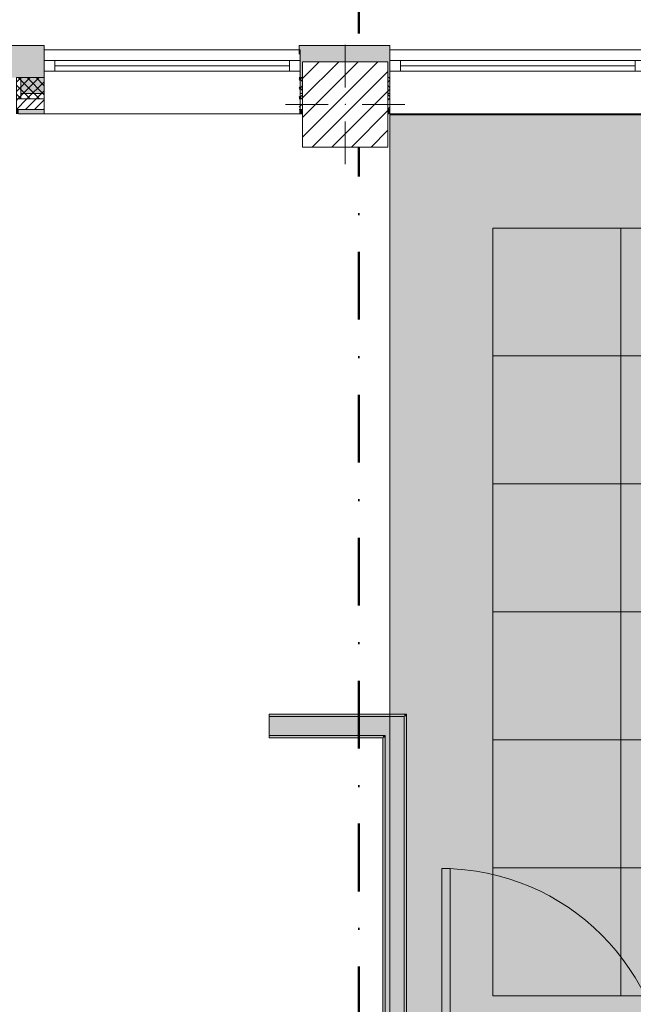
# Model space of a CAD drawing. Header units: millimetres. Extents: x -30280 to 19093, y -19284 to 4746.
# Tile 5 of 132: x -20576 to -17700, y -16514 to -11897. Entities that reach past the tile are written whole.
import ezdxf

# ---------------------------------------------------------------- set-up
doc = ezdxf.new("R2010")
doc.units = ezdxf.units.MM
doc.header["$MEASUREMENT"] = 0
doc.linetypes.add('Punto & Rayas', pattern=[670.277762, 317.5, -176.388889, 0, -176.388874])
doc.linetypes.add('Wipeout_Contour', pattern=[1000, 0, -1000])
for name, color, linetype, lineweight, true_color in [('01_2D_Ambit_Pluma_Nº__242', 7, 'Continuous', 50, 0xfb0013), ('12_FAÇ_Façana_Pluma_Nº__102', 7, 'Continuous', 5, 0xcccccc), ('12_FAÇ_Façana_Pluma_Nº__174', 7, 'Continuous', 13, 0xe4ad2c), ('12_FAÇ_Façana_Pluma_Nº__176', 7, 'Continuous', 15, 0x93a0c6), ('Nuevo_07_CR_Cel Ras armstrong_Pluma_Nº__166', 7, 'Continuous', 13, 0x97cbff), ('Nuevo_07_CR_Cel Ras pladur_Pluma_Nº__102', 7, 'Continuous', 5, 0xcccccc), ('Nuevo_Puertas Archicad_Pluma_Nº__3', 7, 'Continuous', 5, 0xa4a4a4)]:
    doc.layers.add(name, color=color, linetype=linetype, lineweight=lineweight, true_color=true_color)
for name, color, linetype, lineweight in [('08_E_Envans secs_Pluma_Nº__7', 7, 'Continuous', 5), ('10_ESTR_Pilars_Pluma_Nº__20', 1, 'Continuous', 5), ('10_ESTR_Pilars_Pluma_Nº__28', 7, 'Continuous', 20), ('10_ESTR_Pilars_Pluma_Nº__42', 8, 'Continuous', 25), ('12_FAÇ_Façana_Pluma_Nº__1', 7, 'Continuous', 5), ('12_FAÇ_Façana_Pluma_Nº__2', 8, 'Continuous', 5), ('12_FAÇ_Façana_Pluma_Nº__7', 7, 'Continuous', 5), ('Nuevo_07_CR_Cel Ras armstrong_Pluma_Nº__20', 1, 'Continuous', 5), ('Nuevo_08_E_Envans secs_Pluma_Nº__1', 7, 'Continuous', 5), ('Nuevo_Puertas Archicad_Pluma_Nº__1', 7, 'Continuous', 5), ('Nuevo_Ventanas Archicad_Pluma_Nº__1', 7, 'Continuous', 5), ('Nuevo_Ventanas Archicad_Pluma_Nº__7', 7, 'Continuous', 5), ('Ventanas Archicad_Pluma_Nº__1', 7, 'Continuous', 5), ('Ventanas Archicad_Pluma_Nº__7', 7, 'Continuous', 5)]:
    doc.layers.add(name, color=color, linetype=linetype, lineweight=lineweight)
for name, color, linetype in [('10_ESTR_Pilars', 7, 'Continuous'), ('12_FAÇ_Façana', 7, 'Continuous'), ('Nuevo_07_CR_Cel Ras armstrong', 7, 'Continuous'), ('Nuevo_07_CR_Cel Ras pladur', 7, 'Continuous'), ('Nuevo_08_E_Envans secs', 7, 'Continuous'), ('Nuevo_Puertas Archicad', 7, 'Continuous'), ('Nuevo_Ventanas Archicad', 7, 'Continuous'), ('Ventanas Archicad', 7, 'Continuous')]:
    doc.layers.add(name, color=color, linetype=linetype)
pattern_1 = [(45, (0, 0), (-21.213203, 21.213203), [])]
pattern_2 = [(45, (0, 0), (-21.213203, 21.213203), []), (135, (0, 0), (21.213203, 21.213203), [])]
pattern_3 = [(0, (0, 0), (0, 75), [0, -75])]

# ---------------------------------------------------------------- blocks, each defined once
blk = doc.blocks.new('Forjado_7_1', base_point=(-18840.6, -16938))
at = {"layer": 'Nuevo_07_CR_Cel Ras pladur_Pluma_Nº__102', "linetype": 'Continuous', "lineweight": 0, "true_color": 0x333333}
h = blk.add_hatch(color=250, dxfattribs=at)
h.paths.add_polyline_path([(-18840.6, -16938), (-13089.3, -16938), (-13089.3, -12342.8), (-18840.6, -12342.8)])
h.paths.add_polyline_path([(-18358.8, -12874.1), (-13558.8, -12874.1), (-13558.8, -16474.1), (-18358.8, -16474.1)], flags=0)
at = {"layer": 'Nuevo_07_CR_Cel Ras pladur_Pluma_Nº__102', "color": 254, "linetype": 'Continuous', "lineweight": 5, "true_color": 0xcccccc, "flags": 128}
for points in [[(-18840.6, -16938), (-13089.3, -16938), (-13089.3, -12342.8), (-18840.6, -12342.8)], [(-18358.8, -12874.1), (-13558.8, -12874.1), (-13558.8, -16474.1), (-18358.8, -16474.1)]]:
    blk.add_lwpolyline(points, close=True, dxfattribs=at)
blk = doc.blocks.new('Forjado_12_1', base_point=(-18358.8, -15874.1))
at = {"layer": 'Nuevo_07_CR_Cel Ras armstrong_Pluma_Nº__166', "linetype": 'Continuous', "lineweight": 0, "true_color": 0x25323f}
blk.add_hatch(color=169, dxfattribs=at).paths.add_polyline_path([(-18358.8, -15874.1), (-17758.8, -15874.1), (-17758.8, -15274.1), (-18358.8, -15274.1)])
at = {"layer": 'Nuevo_07_CR_Cel Ras armstrong_Pluma_Nº__20', "color": 1, "linetype": 'Continuous', "lineweight": 5, "flags": 128}
blk.add_lwpolyline([(-18358.8, -15874.1), (-17758.8, -15874.1), (-17758.8, -15274.1), (-18358.8, -15274.1)], close=True, dxfattribs=at)
blk = doc.blocks.new('Forjado_13_1', base_point=(-17758.8, -15874.1))
at = {"layer": 'Nuevo_07_CR_Cel Ras armstrong_Pluma_Nº__166', "linetype": 'Continuous', "lineweight": 0, "true_color": 0x25323f}
blk.add_hatch(color=169, dxfattribs=at).paths.add_polyline_path([(-17758.8, -15874.1), (-17158.8, -15874.1), (-17158.8, -15274.1), (-17758.8, -15274.1)])
at = {"layer": 'Nuevo_07_CR_Cel Ras armstrong_Pluma_Nº__20', "color": 1, "linetype": 'Continuous', "lineweight": 5, "flags": 128}
blk.add_lwpolyline([(-17758.8, -15874.1), (-17158.8, -15874.1), (-17158.8, -15274.1), (-17758.8, -15274.1)], close=True, dxfattribs=at)
blk = doc.blocks.new('Forjado_20_1', base_point=(-18358.8, -15274.1))
at = {"layer": 'Nuevo_07_CR_Cel Ras armstrong_Pluma_Nº__166', "linetype": 'Continuous', "lineweight": 0, "true_color": 0x25323f}
blk.add_hatch(color=169, dxfattribs=at).paths.add_polyline_path([(-18358.8, -15274.1), (-17758.8, -15274.1), (-17758.8, -14674.1), (-18358.8, -14674.1)])
at = {"layer": 'Nuevo_07_CR_Cel Ras armstrong_Pluma_Nº__20', "color": 1, "linetype": 'Continuous', "lineweight": 5, "flags": 128}
blk.add_lwpolyline([(-18358.8, -15274.1), (-17758.8, -15274.1), (-17758.8, -14674.1), (-18358.8, -14674.1)], close=True, dxfattribs=at)
blk = doc.blocks.new('Forjado_21_1', base_point=(-17758.8, -15274.1))
at = {"layer": 'Nuevo_07_CR_Cel Ras armstrong_Pluma_Nº__166', "linetype": 'Continuous', "lineweight": 0, "true_color": 0x25323f}
blk.add_hatch(color=169, dxfattribs=at).paths.add_polyline_path([(-17758.8, -15274.1), (-17158.8, -15274.1), (-17158.8, -14674.1), (-17758.8, -14674.1)])
at = {"layer": 'Nuevo_07_CR_Cel Ras armstrong_Pluma_Nº__20', "color": 1, "linetype": 'Continuous', "lineweight": 5, "flags": 128}
blk.add_lwpolyline([(-17758.8, -15274.1), (-17158.8, -15274.1), (-17158.8, -14674.1), (-17758.8, -14674.1)], close=True, dxfattribs=at)
blk = doc.blocks.new('Forjado_28_1', base_point=(-18358.8, -14674.1))
at = {"layer": 'Nuevo_07_CR_Cel Ras armstrong_Pluma_Nº__166', "linetype": 'Continuous', "lineweight": 0, "true_color": 0x25323f}
blk.add_hatch(color=169, dxfattribs=at).paths.add_polyline_path([(-18358.8, -14674.1), (-17758.8, -14674.1), (-17758.8, -14074.1), (-18358.8, -14074.1)])
at = {"layer": 'Nuevo_07_CR_Cel Ras armstrong_Pluma_Nº__20', "color": 1, "linetype": 'Continuous', "lineweight": 5, "flags": 128}
blk.add_lwpolyline([(-18358.8, -14674.1), (-17758.8, -14674.1), (-17758.8, -14074.1), (-18358.8, -14074.1)], close=True, dxfattribs=at)
blk = doc.blocks.new('Forjado_29_1', base_point=(-17758.8, -14674.1))
at = {"layer": 'Nuevo_07_CR_Cel Ras armstrong_Pluma_Nº__166', "linetype": 'Continuous', "lineweight": 0, "true_color": 0x25323f}
blk.add_hatch(color=169, dxfattribs=at).paths.add_polyline_path([(-17758.8, -14674.1), (-17158.8, -14674.1), (-17158.8, -14074.1), (-17758.8, -14074.1)])
at = {"layer": 'Nuevo_07_CR_Cel Ras armstrong_Pluma_Nº__20', "color": 1, "linetype": 'Continuous', "lineweight": 5, "flags": 128}
blk.add_lwpolyline([(-17758.8, -14674.1), (-17158.8, -14674.1), (-17158.8, -14074.1), (-17758.8, -14074.1)], close=True, dxfattribs=at)
blk = doc.blocks.new('Forjado_36_1', base_point=(-18358.8, -14074.1))
at = {"layer": 'Nuevo_07_CR_Cel Ras armstrong_Pluma_Nº__166', "linetype": 'Continuous', "lineweight": 0, "true_color": 0x25323f}
blk.add_hatch(color=169, dxfattribs=at).paths.add_polyline_path([(-18358.8, -14074.1), (-17758.8, -14074.1), (-17758.8, -13474.1), (-18358.8, -13474.1)])
at = {"layer": 'Nuevo_07_CR_Cel Ras armstrong_Pluma_Nº__20', "color": 1, "linetype": 'Continuous', "lineweight": 5, "flags": 128}
blk.add_lwpolyline([(-18358.8, -14074.1), (-17758.8, -14074.1), (-17758.8, -13474.1), (-18358.8, -13474.1)], close=True, dxfattribs=at)
blk = doc.blocks.new('Forjado_37_1', base_point=(-17758.8, -14074.1))
at = {"layer": 'Nuevo_07_CR_Cel Ras armstrong_Pluma_Nº__166', "linetype": 'Continuous', "lineweight": 0, "true_color": 0x25323f}
blk.add_hatch(color=169, dxfattribs=at).paths.add_polyline_path([(-17758.8, -14074.1), (-17158.8, -14074.1), (-17158.8, -13474.1), (-17758.8, -13474.1)])
at = {"layer": 'Nuevo_07_CR_Cel Ras armstrong_Pluma_Nº__20', "color": 1, "linetype": 'Continuous', "lineweight": 5, "flags": 128}
blk.add_lwpolyline([(-17758.8, -14074.1), (-17158.8, -14074.1), (-17158.8, -13474.1), (-17758.8, -13474.1)], close=True, dxfattribs=at)
blk = doc.blocks.new('Forjado_44_1', base_point=(-18358.8, -13474.1))
at = {"layer": 'Nuevo_07_CR_Cel Ras armstrong_Pluma_Nº__166', "linetype": 'Continuous', "lineweight": 0, "true_color": 0x25323f}
blk.add_hatch(color=169, dxfattribs=at).paths.add_polyline_path([(-18358.8, -13474.1), (-17758.8, -13474.1), (-17758.8, -12874.1), (-18358.8, -12874.1)])
at = {"layer": 'Nuevo_07_CR_Cel Ras armstrong_Pluma_Nº__20', "color": 1, "linetype": 'Continuous', "lineweight": 5, "flags": 128}
blk.add_lwpolyline([(-18358.8, -13474.1), (-17758.8, -13474.1), (-17758.8, -12874.1), (-18358.8, -12874.1)], close=True, dxfattribs=at)
blk = doc.blocks.new('Forjado_45_1', base_point=(-17758.8, -13474.1))
at = {"layer": 'Nuevo_07_CR_Cel Ras armstrong_Pluma_Nº__166', "linetype": 'Continuous', "lineweight": 0, "true_color": 0x25323f}
blk.add_hatch(color=169, dxfattribs=at).paths.add_polyline_path([(-17758.8, -13474.1), (-17158.8, -13474.1), (-17158.8, -12874.1), (-17758.8, -12874.1)])
at = {"layer": 'Nuevo_07_CR_Cel Ras armstrong_Pluma_Nº__20', "color": 1, "linetype": 'Continuous', "lineweight": 5, "flags": 128}
blk.add_lwpolyline([(-17758.8, -13474.1), (-17158.8, -13474.1), (-17158.8, -12874.1), (-17758.8, -12874.1)], close=True, dxfattribs=at)
blk = doc.blocks.new('Forjado_52_1', base_point=(-18358.8, -16474.1))
at = {"layer": 'Nuevo_07_CR_Cel Ras armstrong_Pluma_Nº__166', "linetype": 'Continuous', "lineweight": 0, "true_color": 0x25323f}
blk.add_hatch(color=169, dxfattribs=at).paths.add_polyline_path([(-18358.8, -16474.1), (-17758.8, -16474.1), (-17758.8, -15874.1), (-18358.8, -15874.1)])
at = {"layer": 'Nuevo_07_CR_Cel Ras armstrong_Pluma_Nº__20', "color": 1, "linetype": 'Continuous', "lineweight": 5, "flags": 128}
blk.add_lwpolyline([(-18358.8, -16474.1), (-17758.8, -16474.1), (-17758.8, -15874.1), (-18358.8, -15874.1)], close=True, dxfattribs=at)
blk = doc.blocks.new('Forjado_53_1', base_point=(-17758.8, -16474.1))
at = {"layer": 'Nuevo_07_CR_Cel Ras armstrong_Pluma_Nº__166', "linetype": 'Continuous', "lineweight": 0, "true_color": 0x25323f}
blk.add_hatch(color=169, dxfattribs=at).paths.add_polyline_path([(-17758.8, -16474.1), (-17158.8, -16474.1), (-17158.8, -15874.1), (-17758.8, -15874.1)])
at = {"layer": 'Nuevo_07_CR_Cel Ras armstrong_Pluma_Nº__20', "color": 1, "linetype": 'Continuous', "lineweight": 5, "flags": 128}
blk.add_lwpolyline([(-17758.8, -16474.1), (-17158.8, -16474.1), (-17158.8, -15874.1), (-17758.8, -15874.1)], close=True, dxfattribs=at)
blk = doc.blocks.new('Muro_28_1', base_point=(-18841.1, -12339))
at = {"layer": '12_FAÇ_Façana_Pluma_Nº__102', "linetype": 'Continuous', "lineweight": 0, "true_color": 0xe5e5e5}
blk.add_hatch(color=254, dxfattribs=at).paths.add_polyline_path([(-19266.1, -12019), (-19266.1, -12169), (-19250.4, -12169), (-19250.4, -12094.6), (-18850.4, -12094.6), (-18850.4, -12169), (-18841.1, -12169), (-18841.1, -12019)])
at = {"layer": '12_FAÇ_Façana_Pluma_Nº__174', "linetype": 'Continuous', "lineweight": 13, "true_color": 0xe4ad2c}
h = blk.add_hatch(dxfattribs=at)
h.set_pattern_fill('SATE_Aislamiento_0001', color=42, style=0, pattern_type=2)
h.set_pattern_definition(pattern_2)
h.paths.add_polyline_path([(-19266.1, -12269), (-19250.4, -12269), (-19250.4, -12169), (-19266.1, -12169)])
h = blk.add_hatch(dxfattribs=at)
h.set_pattern_fill('SATE_Aislamiento_0001', color=42, style=0, pattern_type=2)
h.set_pattern_definition(pattern_2)
h.paths.add_polyline_path([(-18850.4, -12269), (-18841.1, -12269), (-18841.1, -12169), (-18850.4, -12169)])
at = {"layer": '12_FAÇ_Façana_Pluma_Nº__176', "linetype": 'Continuous', "lineweight": 0, "true_color": 0x495063}
for points in [[(-19266.1, -12339), (-19250.4, -12339), (-19250.4, -12319), (-19266.1, -12319)], [(-18850.4, -12339), (-18841.1, -12339), (-18841.1, -12319), (-18850.4, -12319)]]:
    blk.add_hatch(color=251, dxfattribs=at).paths.add_polyline_path(points)
at = {"layer": '12_FAÇ_Façana_Pluma_Nº__2', "linetype": 'Continuous', "lineweight": 5}
h = blk.add_hatch(dxfattribs=at)
h.set_pattern_fill('Ceramic_0001', color=8, style=0, pattern_type=2)
h.set_pattern_definition(pattern_1)
h.paths.add_polyline_path([(-19266.1, -12319), (-19250.4, -12319), (-19250.4, -12269), (-19266.1, -12269)])
h = blk.add_hatch(dxfattribs=at)
h.set_pattern_fill('Ceramic_0001', color=8, style=0, pattern_type=2)
h.set_pattern_definition(pattern_1)
h.paths.add_polyline_path([(-18850.4, -12319), (-18841.1, -12319), (-18841.1, -12269), (-18850.4, -12269)])
at = {"layer": '12_FAÇ_Façana_Pluma_Nº__7', "color": 7, "linetype": 'Continuous', "lineweight": 5}
for p, q in [((-19266.1, -12169), (-19250.4, -12169)), ((-18850.4, -12169), (-18841.1, -12169)), ((-19266.1, -12269), (-19250.4, -12269)), ((-18850.4, -12269), (-18841.1, -12269)), ((-19266.1, -12319), (-19250.4, -12319)), ((-18850.4, -12319), (-18841.1, -12319))]:
    blk.add_line(p, q, dxfattribs=at)
at = {"layer": '12_FAÇ_Façana_Pluma_Nº__7', "color": 7, "linetype": 'Continuous', "lineweight": 5, "flags": 128}
for points in [[(-18841.1, -12019), (-19266.1, -12019)], [(-19266.1, -12019), (-19266.1, -12059)], [(-18841.1, -12339), (-18841.1, -12019)], [(-19266.1, -12339), (-19250.4, -12339)], [(-18850.4, -12339), (-18841.1, -12339)]]:
    blk.add_lwpolyline(points, dxfattribs=at)
blk = doc.blocks.new('Muro_29_1', base_point=(-20461.1, -12339))
at = {"layer": '12_FAÇ_Façana_Pluma_Nº__102', "linetype": 'Continuous', "lineweight": 0, "true_color": 0xe5e5e5}
for points in [[(-22071.1, -12019), (-22071.1, -12169), (-21531.2, -12169), (-21531.2, -12039.6), (-21181.2, -12039.6), (-21181.2, -12169), (-20681.4, -12169), (-20681.4, -12019)], [(-20681.4, -12169), (-20591.4, -12169), (-20591.4, -12019), (-20681.4, -12019)], [(-20591.4, -12169), (-20461.1, -12169), (-20461.1, -12019), (-20591.4, -12019)]]:
    blk.add_hatch(color=254, dxfattribs=at).paths.add_polyline_path(points)
at = {"layer": '12_FAÇ_Façana_Pluma_Nº__174', "linetype": 'Continuous', "lineweight": 13, "true_color": 0xe4ad2c}
h = blk.add_hatch(dxfattribs=at)
h.set_pattern_fill('SATE_Aislamiento_0001', color=42, style=0, pattern_type=2)
h.set_pattern_definition(pattern_2)
h.paths.add_polyline_path([(-22071.1, -12169), (-22071.1, -12269), (-21531.2, -12269), (-21531.2, -12169)])
h = blk.add_hatch(dxfattribs=at)
h.set_pattern_fill('SATE_Aislamiento_0001', color=42, style=0, pattern_type=2)
h.set_pattern_definition(pattern_2)
h.paths.add_polyline_path([(-21181.2, -12169), (-21181.2, -12269), (-20681.4, -12269), (-20681.4, -12169)])
h = blk.add_hatch(dxfattribs=at)
h.set_pattern_fill('SATE_Aislamiento_0001', color=42, style=0, pattern_type=2)
h.set_pattern_definition(pattern_2)
h.paths.add_polyline_path([(-20591.4, -12269), (-20461.1, -12269), (-20461.1, -12169), (-20591.4, -12169)])
at = {"layer": '12_FAÇ_Façana_Pluma_Nº__176', "linetype": 'Continuous', "lineweight": 0, "true_color": 0x495063}
for points in [[(-22071.1, -12319), (-22071.1, -12339), (-21531.2, -12339), (-21531.2, -12319)], [(-21181.2, -12319), (-21181.2, -12339), (-20691.4, -12339), (-20691.4, -12319)], [(-20691.4, -12339), (-20681.4, -12339), (-20681.4, -12319), (-20691.4, -12319)], [(-20591.4, -12339), (-20581.4, -12339), (-20581.4, -12319), (-20591.4, -12319)], [(-20581.4, -12339), (-20461.1, -12339), (-20461.1, -12319), (-20581.4, -12319)]]:
    blk.add_hatch(color=251, dxfattribs=at).paths.add_polyline_path(points)
at = {"layer": '12_FAÇ_Façana_Pluma_Nº__2', "linetype": 'Continuous', "lineweight": 5}
h = blk.add_hatch(dxfattribs=at)
h.set_pattern_fill('Ceramic_0001', color=8, style=0, pattern_type=2)
h.set_pattern_definition(pattern_1)
h.paths.add_polyline_path([(-22071.1, -12269), (-22071.1, -12319), (-21531.2, -12319), (-21531.2, -12269)])
h = blk.add_hatch(dxfattribs=at)
h.set_pattern_fill('Ceramic_0001', color=8, style=0, pattern_type=2)
h.set_pattern_definition(pattern_1)
h.paths.add_polyline_path([(-21181.2, -12269), (-21181.2, -12319), (-20681.4, -12319), (-20681.4, -12269)])
h = blk.add_hatch(dxfattribs=at)
h.set_pattern_fill('Ceramic_0001', color=8, style=0, pattern_type=2)
h.set_pattern_definition(pattern_1)
h.paths.add_polyline_path([(-20591.4, -12319), (-20461.1, -12319), (-20461.1, -12269), (-20591.4, -12269)])
at = {"layer": '12_FAÇ_Façana_Pluma_Nº__7', "color": 7, "linetype": 'Continuous', "lineweight": 5}
for p, q in [((-22071.1, -12169), (-21531.2, -12169)), ((-21181.2, -12169), (-20681.4, -12169)), ((-20681.4, -12169), (-20681.4, -12269)), ((-20591.4, -12269), (-20591.4, -12169)), ((-20591.4, -12169), (-20461.1, -12169)), ((-22071.1, -12269), (-21531.2, -12269)), ((-21181.2, -12269), (-20681.4, -12269)), ((-20681.4, -12269), (-20681.4, -12319)), ((-20591.4, -12319), (-20591.4, -12269)), ((-20591.4, -12269), (-20461.1, -12269)), ((-22071.1, -12319), (-21531.2, -12319)), ((-21181.2, -12319), (-20681.4, -12319)), ((-20681.4, -12319), (-20681.4, -12339)), ((-20591.4, -12339), (-20591.4, -12319)), ((-20591.4, -12319), (-20461.1, -12319))]:
    blk.add_line(p, q, dxfattribs=at)
at = {"layer": '12_FAÇ_Façana_Pluma_Nº__7', "color": 7, "linetype": 'Continuous', "lineweight": 5, "flags": 128}
for points in [[(-20461.1, -12019), (-22071.1, -12019)], [(-22071.1, -12019), (-22071.1, -12059)], [(-20461.1, -12059), (-20461.1, -12019)], [(-22071.1, -12339), (-21531.2, -12339)], [(-21181.2, -12339), (-20691.4, -12339)], [(-20581.4, -12339), (-20461.1, -12339)]]:
    blk.add_lwpolyline(points, dxfattribs=at)
blk = doc.blocks.new('Ventana Vertical Multi-Faja 27_8')
at = {"layer": 'Ventanas Archicad_Pluma_Nº__1', "color": 7, "linetype": 'Continuous', "lineweight": 5}
for p, q in [((-600, 50), (600, 50)), ((-600, 0), (-550, 0)), ((-550, 0), (-550, -50)), ((-550, 0), (550, 0)), ((550, -50), (550, 0)), ((550, 0), (600, 0)), ((-550, -25), (550, -25)), ((-550, -50), (-600, -50)), ((550, -50), (-550, -50)), ((600, -50), (550, -50)), ((-600, -180), (-600, -155)), ((600, -180), (600, -155)), ((-600, -250), (600, -250))]:
    blk.add_line(p, q, dxfattribs=at)
at = {"layer": 'Ventanas Archicad_Pluma_Nº__7', "color": 7, "linetype": 'Continuous', "lineweight": 5}
for p, q in [((-600, 50), (-600, 30)), ((600, 50), (600, 30)), ((-600, 30), (-600, 0)), ((-600, 30), (-600, 0)), ((-600, 0), (-600, -50)), ((-600, 0), (-600, -50)), ((-600, 0), (-600, -50)), ((-600, 0), (-600, -50)), ((600, 30), (600, 0)), ((600, 30), (600, 0)), ((600, 0), (600, -50)), ((600, 0), (600, -50)), ((600, 0), (600, -50)), ((600, 0), (600, -50)), ((-600, -50), (-600, -80)), ((-600, -50), (-600, -80)), ((-600, -80), (-600, -155)), ((-600, -80), (-600, -155)), ((600, -50), (600, -80)), ((600, -50), (600, -80)), ((600, -80), (600, -155)), ((600, -80), (600, -155)), ((-600, -180), (-600, -230)), ((600, -180), (600, -230)), ((-600, -230), (-600, -250)), ((600, -230), (600, -250))]:
    blk.add_line(p, q, dxfattribs=at)
blk = doc.blocks.new('Muro_30_1', base_point=(-19266.1, -12339))
at = {"layer": '12_FAÇ_Façana', "linetype": 'Continuous', "lineweight": 0, "true_color": 0x000000}
h = blk.add_hatch(dxfattribs=at)
h.set_pattern_fill('Yeso_0001', color=18, style=0, pattern_type=2)
h.set_pattern_definition(pattern_3)
h.paths.add_polyline_path([(-20461.1, -12269), (-20461.1, -12244), (-20571.1, -12244), (-20571.1, -12269)])
h = blk.add_hatch(dxfattribs=at)
h.set_pattern_fill('Yeso_0001', color=18, style=0, pattern_type=2)
h.set_pattern_definition(pattern_3)
h.paths.add_polyline_path([(-19261.1, -12269), (-19151.1, -12269), (-19151.1, -12244), (-19261.1, -12244)])
at = {"layer": '12_FAÇ_Façana_Pluma_Nº__102', "linetype": 'Continuous', "lineweight": 0, "true_color": 0xe5e5e5}
for points in [[(-20571.1, -12169), (-20571.1, -12244), (-20461.1, -12244), (-20461.1, -12059)], [(-19151.1, -12169), (-19261.1, -12059), (-19261.1, -12244), (-19151.1, -12244)]]:
    blk.add_hatch(color=254, dxfattribs=at).paths.add_polyline_path(points)
at = {"layer": '12_FAÇ_Façana_Pluma_Nº__1', "color": 7, "linetype": 'Continuous', "lineweight": 5}
for p, q in [((-20571.1, -12244), (-20571.1, -12269)), ((-20461.1, -12244), (-20571.1, -12244)), ((-20571.1, -12269), (-20461.1, -12269)), ((-20461.1, -12269), (-20461.1, -12244)), ((-19261.1, -12269), (-19261.1, -12244)), ((-19261.1, -12244), (-19151.1, -12244)), ((-19151.1, -12269), (-19261.1, -12269)), ((-19151.1, -12244), (-19151.1, -12269))]:
    blk.add_line(p, q, dxfattribs=at)
at = {"layer": '12_FAÇ_Façana_Pluma_Nº__7', "color": 7, "linetype": 'Continuous', "lineweight": 5}
for p, q in [((-20461.1, -12039), (-20461.1, -12059)), ((-19261.1, -12039), (-19261.1, -12059)), ((-20461.1, -12059), (-20461.1, -12089)), ((-20461.1, -12059), (-20461.1, -12089)), ((-20461.1, -12089), (-20461.1, -12139)), ((-20461.1, -12089), (-20461.1, -12139)), ((-19261.1, -12059), (-19261.1, -12089)), ((-19261.1, -12059), (-19261.1, -12089)), ((-19261.1, -12089), (-19261.1, -12139)), ((-19261.1, -12089), (-19261.1, -12139)), ((-20461.1, -12139), (-20461.1, -12169)), ((-20461.1, -12139), (-20461.1, -12169)), ((-19261.1, -12139), (-19261.1, -12169)), ((-19261.1, -12139), (-19261.1, -12169)), ((-20571.1, -12169), (-20571.1, -12244)), ((-20461.1, -12169), (-20461.1, -12244)), ((-20461.1, -12169), (-20461.1, -12244)), ((-19261.1, -12169), (-19261.1, -12244)), ((-19261.1, -12169), (-19261.1, -12244)), ((-19151.1, -12169), (-19151.1, -12244)), ((-20461.1, -12269), (-20461.1, -12319)), ((-19261.1, -12269), (-19261.1, -12319)), ((-20461.1, -12319), (-20461.1, -12339)), ((-19261.1, -12319), (-19261.1, -12339))]:
    blk.add_line(p, q, dxfattribs=at)
at = {"layer": 'Ventanas Archicad', "color": 253, "linetype": 'Continuous', "lineweight": 5, "true_color": 0xa4a4a6, "zscale": 1000}
blk.add_blockref('Ventana Vertical Multi-Faja 27_8', (-19861.1, -12089), dxfattribs=at)
blk = doc.blocks.new('Ventana Vertical Multi-Faja 27_9')
at = {"layer": 'Nuevo_Ventanas Archicad_Pluma_Nº__1', "color": 7, "linetype": 'Continuous', "lineweight": 5}
for p, q in [((-600, 50), (600, 50)), ((-600, 0), (-550, 0)), ((-550, 0), (-550, -50)), ((-550, 0), (550, 0)), ((550, -50), (550, 0)), ((550, 0), (600, 0)), ((-550, -25), (550, -25)), ((-550, -50), (-600, -50)), ((550, -50), (-550, -50)), ((600, -50), (550, -50)), ((-600, -180), (-600, -155)), ((600, -180), (600, -155)), ((-600, -250), (600, -250))]:
    blk.add_line(p, q, dxfattribs=at)
at = {"layer": 'Nuevo_Ventanas Archicad_Pluma_Nº__7', "color": 7, "linetype": 'Continuous', "lineweight": 5}
for p, q in [((-600, 50), (-600, 30)), ((600, 50), (600, 30)), ((-600, 30), (-600, 0)), ((-600, 30), (-600, 0)), ((-600, 0), (-600, -50)), ((-600, 0), (-600, -50)), ((-600, 0), (-600, -50)), ((-600, 0), (-600, -50)), ((600, 30), (600, 0)), ((600, 30), (600, 0)), ((600, 0), (600, -50)), ((600, 0), (600, -50)), ((600, 0), (600, -50)), ((600, 0), (600, -50)), ((-600, -50), (-600, -80)), ((-600, -50), (-600, -80)), ((-600, -80), (-600, -155)), ((-600, -80), (-600, -155)), ((600, -50), (600, -80)), ((600, -50), (600, -80)), ((600, -80), (600, -155)), ((600, -80), (600, -155)), ((-600, -180), (-600, -230)), ((600, -180), (600, -230)), ((-600, -230), (-600, -250)), ((600, -230), (600, -250))]:
    blk.add_line(p, q, dxfattribs=at)
blk = doc.blocks.new('Muro_31_1', base_point=(-17595.4, -12339))
at = {"layer": '12_FAÇ_Façana', "linetype": 'Continuous', "lineweight": 0, "true_color": 0x000000}
h = blk.add_hatch(dxfattribs=at)
h.set_pattern_fill('Yeso_0001', color=18, style=0, pattern_type=2)
h.set_pattern_definition(pattern_3)
h.paths.add_polyline_path([(-18841.1, -12269), (-18841.1, -12244), (-18951.1, -12244), (-18951.1, -12269)])
h = blk.add_hatch(dxfattribs=at)
h.set_pattern_fill('Yeso_0001', color=18, style=0, pattern_type=2)
h.set_pattern_definition(pattern_3)
h.paths.add_polyline_path([(-17641.1, -12269), (-17531.1, -12269), (-17531.1, -12244), (-17641.1, -12244)])
at = {"layer": '12_FAÇ_Façana_Pluma_Nº__102', "linetype": 'Continuous', "lineweight": 0, "true_color": 0xe5e5e5}
for points in [[(-18951.1, -12169), (-18951.1, -12244), (-18841.1, -12244), (-18841.1, -12059)], [(-17641.1, -12059), (-17595.4, -12104.7), (-17595.4, -12059)], [(-17531.1, -12169), (-17641.1, -12059), (-17641.1, -12244), (-17531.1, -12244)]]:
    blk.add_hatch(color=254, dxfattribs=at).paths.add_polyline_path(points)
at = {"layer": '12_FAÇ_Façana_Pluma_Nº__176', "linetype": 'Continuous', "lineweight": 0, "true_color": 0x495063}
for points in [[(-17595.4, -12039), (-17641.1, -12039), (-17641.1, -12059), (-17595.4, -12059)], [(-17641.1, -12339), (-17595.4, -12339), (-17595.4, -12319), (-17641.1, -12319)]]:
    blk.add_hatch(color=251, dxfattribs=at).paths.add_polyline_path(points)
at = {"layer": '12_FAÇ_Façana_Pluma_Nº__2', "linetype": 'Continuous', "lineweight": 5}
h = blk.add_hatch(dxfattribs=at)
h.set_pattern_fill('Ceramic_0001', color=8, style=0, pattern_type=2)
h.set_pattern_definition(pattern_1)
h.paths.add_polyline_path([(-17641.1, -12269), (-17641.1, -12319), (-17595.4, -12319), (-17595.4, -12269)])
at = {"layer": '12_FAÇ_Façana_Pluma_Nº__1', "color": 7, "linetype": 'Continuous', "lineweight": 5}
for p, q in [((-18951.1, -12244), (-18951.1, -12269)), ((-18841.1, -12244), (-18951.1, -12244)), ((-18951.1, -12269), (-18841.1, -12269)), ((-18841.1, -12269), (-18841.1, -12244)), ((-17641.1, -12269), (-17641.1, -12244)), ((-17641.1, -12244), (-17531.1, -12244)), ((-17531.1, -12269), (-17641.1, -12269)), ((-17531.1, -12244), (-17531.1, -12269))]:
    blk.add_line(p, q, dxfattribs=at)
at = {"layer": '12_FAÇ_Façana_Pluma_Nº__7', "color": 7, "linetype": 'Continuous', "lineweight": 5}
for p, q in [((-18841.1, -12039), (-18841.1, -12059)), ((-17641.1, -12039), (-17641.1, -12059)), ((-18841.1, -12059), (-18841.1, -12089)), ((-18841.1, -12059), (-18841.1, -12089)), ((-18841.1, -12089), (-18841.1, -12139)), ((-18841.1, -12089), (-18841.1, -12139)), ((-17595.4, -12059), (-17641.1, -12059)), ((-17641.1, -12059), (-17641.1, -12089)), ((-17641.1, -12059), (-17641.1, -12089)), ((-17641.1, -12089), (-17641.1, -12139)), ((-17641.1, -12089), (-17641.1, -12139)), ((-18841.1, -12139), (-18841.1, -12169)), ((-18841.1, -12139), (-18841.1, -12169)), ((-17641.1, -12139), (-17641.1, -12169)), ((-17641.1, -12139), (-17641.1, -12169)), ((-18951.1, -12169), (-18951.1, -12244)), ((-18841.1, -12169), (-18841.1, -12244)), ((-18841.1, -12169), (-18841.1, -12244)), ((-17641.1, -12169), (-17641.1, -12244)), ((-17641.1, -12169), (-17641.1, -12244)), ((-17531.1, -12169), (-17531.1, -12244)), ((-18841.1, -12269), (-18841.1, -12319)), ((-17641.1, -12269), (-17641.1, -12319)), ((-18841.1, -12319), (-18841.1, -12339)), ((-17641.1, -12319), (-17595.4, -12319)), ((-17641.1, -12319), (-17641.1, -12339))]:
    blk.add_line(p, q, dxfattribs=at)
at = {"layer": '12_FAÇ_Façana_Pluma_Nº__7', "color": 7, "linetype": 'Continuous', "lineweight": 5, "flags": 128}
for points in [[(-17595.4, -12039), (-17641.1, -12039)], [(-17595.4, -12059), (-17595.4, -12039)], [(-17595.4, -12339), (-17595.4, -12269)], [(-17641.1, -12339), (-17595.4, -12339)]]:
    blk.add_lwpolyline(points, dxfattribs=at)
at = {"layer": 'Nuevo_Ventanas Archicad', "color": 253, "linetype": 'Continuous', "lineweight": 5, "true_color": 0xa4a4a6, "zscale": 1000}
blk.add_blockref('Ventana Vertical Multi-Faja 27_9', (-18241.1, -12089), dxfattribs=at)
blk = doc.blocks.new('Muro_42_1', base_point=(-18763.6, -17084))
at = {"layer": '12_FAÇ_Façana_Pluma_Nº__102', "linetype": 'Continuous', "lineweight": 0, "true_color": 0xe5e5e5}
for points in [[(-18863.6, -15254), (-18773.6, -15164), (-18863.6, -15164)], [(-18863.6, -15254), (-18773.6, -15254), (-18773.6, -15164)], [(-18863.6, -15254), (-18863.6, -16938), (-18773.6, -16938), (-18773.6, -15254)], [(-18773.6, -16938), (-18863.6, -16938), (-18863.6, -16944), (-18773.6, -16944)], [(-18773.6, -16944), (-18863.6, -16944), (-18863.6, -16950), (-18773.6, -16950)], [(-18773.6, -16950), (-18863.6, -16950), (-18863.6, -16963), (-18773.6, -16963)], [(-18773.6, -16963), (-18863.6, -16963), (-18863.6, -16976), (-18773.6, -16976)], [(-18773.6, -16976), (-18863.6, -16976), (-18863.6, -17046), (-18773.6, -17046)], [(-18773.6, -17046), (-18863.6, -17046), (-18863.6, -17059), (-18773.6, -17059)], [(-18773.6, -17059), (-18863.6, -17059), (-18863.6, -17072), (-18773.6, -17072)], [(-18773.6, -17072), (-18863.6, -17072), (-18863.6, -17078), (-18773.6, -17078)], [(-18773.6, -17078), (-18863.6, -17078), (-18863.6, -17084), (-18773.6, -17084)]]:
    blk.add_hatch(color=254, dxfattribs=at).paths.add_polyline_path(points)
at = {"layer": '12_FAÇ_Façana_Pluma_Nº__176', "linetype": 'Continuous', "lineweight": 0, "true_color": 0x495063}
for points in [[(-18773.6, -15164), (-18763.6, -15154), (-18773.6, -15154)], [(-18773.6, -15164), (-18763.6, -15164), (-18763.6, -15154)], [(-18773.6, -15164), (-18773.6, -16938), (-18763.6, -16938), (-18763.6, -15164)], [(-18873.6, -15264), (-18863.6, -15254), (-18873.6, -15254)], [(-18873.6, -15264), (-18863.6, -15264), (-18863.6, -15254)], [(-18873.6, -15264), (-18873.6, -16938), (-18863.6, -16938), (-18863.6, -15264)], [(-18863.6, -16938), (-18873.6, -16938), (-18873.6, -16944), (-18863.6, -16944)], [(-18763.6, -16938), (-18773.6, -16938), (-18773.6, -16944), (-18763.6, -16944)], [(-18863.6, -16944), (-18873.6, -16944), (-18873.6, -16950), (-18863.6, -16950)], [(-18863.6, -16950), (-18873.6, -16950), (-18873.6, -16963), (-18863.6, -16963)], [(-18863.6, -16963), (-18873.6, -16963), (-18873.6, -16976), (-18863.6, -16976)], [(-18763.6, -16944), (-18773.6, -16944), (-18773.6, -16950), (-18763.6, -16950)], [(-18763.6, -16950), (-18773.6, -16950), (-18773.6, -16963), (-18763.6, -16963)], [(-18763.6, -16963), (-18773.6, -16963), (-18773.6, -16976), (-18763.6, -16976)]]:
    blk.add_hatch(color=251, dxfattribs=at).paths.add_polyline_path(points)
at = {"layer": '08_E_Envans secs_Pluma_Nº__7', "color": 7, "linetype": 'Continuous', "lineweight": 5}
for p, q in [((-18873.6, -16938), (-18873.6, -16944)), ((-18863.6, -16938), (-18863.6, -16944)), ((-18773.6, -16944), (-18773.6, -16938)), ((-18763.6, -16944), (-18763.6, -16938)), ((-18873.6, -16944), (-18873.6, -16950)), ((-18873.6, -16950), (-18873.6, -16963)), ((-18873.6, -16963), (-18873.6, -16976)), ((-18863.6, -16944), (-18863.6, -16950)), ((-18863.6, -16950), (-18863.6, -16963)), ((-18863.6, -16963), (-18863.6, -16976)), ((-18863.6, -16976), (-18863.6, -17046)), ((-18773.6, -16950), (-18773.6, -16944)), ((-18773.6, -16963), (-18773.6, -16950)), ((-18773.6, -16976), (-18773.6, -16963)), ((-18773.6, -17046), (-18773.6, -16976)), ((-18763.6, -16950), (-18763.6, -16944)), ((-18763.6, -16963), (-18763.6, -16950)), ((-18763.6, -16976), (-18763.6, -16963)), ((-18863.6, -17046), (-18863.6, -17059)), ((-18863.6, -17059), (-18863.6, -17072)), ((-18863.6, -17072), (-18863.6, -17078)), ((-18863.6, -17078), (-18863.6, -17084)), ((-18773.6, -17059), (-18773.6, -17046)), ((-18773.6, -17072), (-18773.6, -17059)), ((-18773.6, -17078), (-18773.6, -17072)), ((-18773.6, -17084), (-18773.6, -17078))]:
    blk.add_line(p, q, dxfattribs=at)
at = {"layer": '12_FAÇ_Façana_Pluma_Nº__7', "color": 7, "linetype": 'Continuous', "lineweight": 5}
for p, q in [((-18773.6, -15164), (-18863.6, -15164)), ((-18773.6, -15254), (-18773.6, -15164)), ((-18863.6, -15254), (-18873.6, -15254)), ((-18863.6, -15254), (-18863.6, -16938)), ((-18773.6, -16938), (-18773.6, -15254))]:
    blk.add_line(p, q, dxfattribs=at)
at = {"layer": '12_FAÇ_Façana_Pluma_Nº__7', "color": 7, "linetype": 'Continuous', "lineweight": 5, "flags": 128}
for points in [[(-18763.6, -15154), (-18773.6, -15154)], [(-18763.6, -16938), (-18763.6, -15154)], [(-18873.6, -15264), (-18873.6, -16938)]]:
    blk.add_lwpolyline(points, dxfattribs=at)
at = {"layer": 'Nuevo_08_E_Envans secs_Pluma_Nº__1', "color": 7, "linetype": 'Continuous', "lineweight": 5}
for p, q in [((-18873.6, -16976), (-18863.6, -16976)), ((-18773.6, -16976), (-18763.6, -16976)), ((-18863.6, -17084), (-18773.6, -17084))]:
    blk.add_line(p, q, dxfattribs=at)
blk = doc.blocks.new('Muro_43_1', base_point=(-18763.6, -15154))
at = {"layer": '12_FAÇ_Façana_Pluma_Nº__102', "linetype": 'Continuous', "lineweight": 0, "true_color": 0xe5e5e5}
blk.add_hatch(color=254, dxfattribs=at).paths.add_polyline_path([(-18863.6, -15164), (-19406.4, -15164), (-19406.4, -15254), (-18863.6, -15254)])
at = {"layer": '12_FAÇ_Façana_Pluma_Nº__176', "linetype": 'Continuous', "lineweight": 0, "true_color": 0x495063}
for points in [[(-18773.6, -15154), (-19406.4, -15154), (-19406.4, -15164), (-18773.6, -15164)], [(-18873.6, -15254), (-19406.4, -15254), (-19406.4, -15264), (-18873.6, -15264)]]:
    blk.add_hatch(color=251, dxfattribs=at).paths.add_polyline_path(points)
at = {"layer": '12_FAÇ_Façana_Pluma_Nº__7', "color": 7, "linetype": 'Continuous', "lineweight": 5}
for p, q in [((-18863.6, -15164), (-19406.4, -15164)), ((-18773.6, -15164), (-18863.6, -15164)), ((-19406.4, -15254), (-18873.6, -15254)), ((-18863.6, -15254), (-18873.6, -15254))]:
    blk.add_line(p, q, dxfattribs=at)
at = {"layer": '12_FAÇ_Façana_Pluma_Nº__7', "color": 7, "linetype": 'Continuous', "lineweight": 5, "flags": 128}
for points in [[(-18773.6, -15154), (-19406.4, -15154)], [(-19406.4, -15154), (-19406.4, -15164)], [(-19406.4, -15164), (-19406.4, -15254)], [(-19406.4, -15254), (-19406.4, -15264)], [(-19406.4, -15264), (-18873.6, -15264)]]:
    blk.add_lwpolyline(points, dxfattribs=at)
blk = doc.blocks.new('Puerta Entrada 27')
at = {"layer": 'Nuevo_Puertas Archicad', "linetype": 'Continuous', "lineweight": 0, "true_color": 0xffffff}
h = blk.add_hatch(dxfattribs=at)
h.set_pattern_fill('Hormigón_en_Masa_0001', style=0, pattern_type=2)
h.set_pattern_definition([(0, (0, 0), (0, 779.4), [48.75, -401.25]), (0, (225, 389.7), (0, 779.4), [48.75, -401.25]), (60, (0, 0), (-675, 389.7), [48.75, -401.25]), (60, (450, 0), (-675, 389.7), [48.75, -401.25]), (120, (48.75, 0), (675, 389.7), [48.75, -401.25]), (120, (498.75, 0), (675, 389.7), [48.75, -401.25]), (0, (0, 75), (0, 150), [0, -150, 0, -225]), (45, (75, 75), (-106.066, 106.066), [0, -112.5, 0, -187.5])])
h.paths.add_polyline_path([(530, 1060), (490, 1060), (490, 0), (530, 0)])
at = {"layer": 'Nuevo_Puertas Archicad_Pluma_Nº__1', "color": 7, "linetype": 'Continuous', "lineweight": 5}
for p, q in [((490, 0), (490, 1060)), ((490, 1060), (530, 1060)), ((530, 1060), (530, 0)), ((-530, 0), (-550, 0)), ((-550, 0), (-550, -115)), ((-550, 0), (-550, -6)), ((-550, 0), (-550, -6)), ((-530, -40), (-530, 0)), ((530, 0), (490, 0)), ((550, 0), (530, 0)), ((530, 0), (530, -40)), ((550, -115), (550, 0)), ((550, 0), (550, -6)), ((550, 0), (550, -6)), ((-550, -6), (-550, -12)), ((-550, -6), (-550, -12)), ((-550, -12), (-550, -25)), ((-550, -12), (-550, -25)), ((-550, -25), (-550, -38)), ((-550, -25), (-550, -38)), ((-550, -38), (-550, -108)), ((-550, -38), (-550, -108)), ((-518, -40), (-530, -40)), ((-518, -115), (-518, -40)), ((530, -40), (518, -40)), ((518, -40), (518, -115)), ((550, -6), (550, -12)), ((550, -6), (550, -12)), ((550, -12), (550, -25)), ((550, -12), (550, -25)), ((550, -25), (550, -38)), ((550, -25), (550, -38)), ((550, -38), (550, -108)), ((550, -38), (550, -108)), ((-550, -108), (-550, -115)), ((-550, -108), (-550, -115)), ((-550, -115), (-518, -115)), ((-550, -115), (-550, -121)), ((-550, -121), (-550, -134)), ((-550, -134), (-550, -140)), ((518, -115), (550, -115)), ((550, -108), (550, -115)), ((550, -108), (550, -115)), ((550, -115), (550, -121)), ((550, -121), (550, -134)), ((550, -134), (550, -140)), ((-550, -140), (-550, -146)), ((550, -140), (550, -146))]:
    blk.add_line(p, q, dxfattribs=at)
at = {"layer": 'Nuevo_Puertas Archicad_Pluma_Nº__3', "color": 253, "linetype": 'Continuous', "lineweight": 5, "true_color": 0xa4a4a4}
blk.add_arc((530, 0), 1060, 90, 180, dxfattribs=at)
blk = doc.blocks.new('Muro_63_1', base_point=(-18974.6, -17084))
at = {"layer": 'Nuevo_Puertas Archicad', "color": 253, "linetype": 'Continuous', "lineweight": 5, "true_color": 0xa4a4a6, "xscale": -1, "zscale": 1000}
blk.add_blockref('Puerta Entrada 27', (-18068.1, -16938), dxfattribs=at)
blk = doc.blocks.new('Pilar_18_1', base_point=(-19050.4, -12294.6))
at = {"color": 254, "linetype": 'Wipeout_Contour', "lineweight": 0, "ltscale": 90696.287386}
blk.add_wipeout([(-19250.4, -12494.6), (-18850.4, -12494.6), (-18850.4, -12094.6), (-19250.4, -12094.6)], dxfattribs=at).dxf.layer = '10_ESTR_Pilars'
at = {"layer": '10_ESTR_Pilars_Pluma_Nº__42', "linetype": 'Continuous', "lineweight": 25}
h = blk.add_hatch(dxfattribs=at)
h.set_pattern_fill('00_GCT_trama_45º_e1_400__05', color=8, style=0, pattern_type=2)
h.set_pattern_definition([(45, (0, 0), (-45.96194, 45.96194), [])])
h.paths.add_polyline_path([(-19250.4, -12494.6), (-18850.4, -12494.6), (-18850.4, -12094.6), (-19250.4, -12094.6)])
at = {"layer": '10_ESTR_Pilars_Pluma_Nº__20', "color": 1, "linetype": 'Continuous', "lineweight": 5}
for p, q in [((-19050.4, -12214.6), (-19050.4, -12014.6)), ((-19130.4, -12294.6), (-19330.4, -12294.6)), ((-18970.4, -12294.6), (-18770.4, -12294.6)), ((-19050.4, -12374.6), (-19050.4, -12574.6))]:
    blk.add_line(p, q, dxfattribs=at)
blk.add_point((-19050.4, -12294.6), dxfattribs=at)
at = {"layer": '10_ESTR_Pilars_Pluma_Nº__28', "color": 7, "linetype": 'Continuous', "lineweight": 20, "flags": 128}
blk.add_lwpolyline([(-19250.4, -12494.6), (-18850.4, -12494.6), (-18850.4, -12094.6), (-19250.4, -12094.6)], close=True, dxfattribs=at)

msp = doc.modelspace()

# ---------------------------------------------------------------- linework, layer by layer
at = {"layer": '01_2D_Ambit_Pluma_Nº__242', "color": 1, "linetype": 'Punto & Rayas', "lineweight": 50, "true_color": 0xfb0013, "flags": 128}
msp.add_lwpolyline([(-28416.6, -2249.6), (-28416.6, 4745.9), (7590.1, 4745.9), (7590.1, -1864.5), (6642.9, -1864.5), (6642.9, -11392.7), (6642.9, -17756.6), (-18985.9, -17756.6), (-18985.9, -11834.9), (-2447.9, -11834.9), (-2447.9, -2249.6)], close=True, dxfattribs=at)

# ---------------------------------------------------------------- block references
at = {"layer": '12_FAÇ_Façana', "color": 7, "lineweight": 20}
for name, p in [('Muro_29_1', (-20461.1, -12339)), ('Muro_30_1', (-19266.1, -12339)), ('Muro_28_1', (-18841.1, -12339)), ('Muro_31_1', (-17595.4, -12339)), ('Muro_43_1', (-18763.6, -15154)), ('Muro_42_1', (-18763.6, -17084))]:
    msp.add_blockref(name, p, dxfattribs=at)
at = {"layer": 'Nuevo_07_CR_Cel Ras armstrong', "color": 1, "linetype": 'Continuous', "lineweight": 5}
for name, p in [('Forjado_44_1', (-18358.8, -13474.1)), ('Forjado_45_1', (-17758.8, -13474.1)), ('Forjado_36_1', (-18358.8, -14074.1)), ('Forjado_37_1', (-17758.8, -14074.1)), ('Forjado_28_1', (-18358.8, -14674.1)), ('Forjado_29_1', (-17758.8, -14674.1)), ('Forjado_20_1', (-18358.8, -15274.1)), ('Forjado_21_1', (-17758.8, -15274.1)), ('Forjado_12_1', (-18358.8, -15874.1)), ('Forjado_13_1', (-17758.8, -15874.1)), ('Forjado_52_1', (-18358.8, -16474.1)), ('Forjado_53_1', (-17758.8, -16474.1))]:
    msp.add_blockref(name, p, dxfattribs=at)
at = {"layer": 'Nuevo_07_CR_Cel Ras pladur', "color": 254, "linetype": 'Continuous', "lineweight": 5, "true_color": 0xcccccc}
msp.add_blockref('Forjado_7_1', (-18840.6, -16938), dxfattribs=at)

# ---------------------------------------------------------------- next in the draw order: block references
at = {"layer": '10_ESTR_Pilars', "color": 7, "lineweight": 20}
msp.add_blockref('Pilar_18_1', (-19050.4, -12294.6), dxfattribs=at)
at = {"layer": 'Nuevo_08_E_Envans secs', "color": 7, "lineweight": 20}
msp.add_blockref('Muro_63_1', (-18974.6, -17084), dxfattribs=at)

doc.saveas('drawing.dxf')
